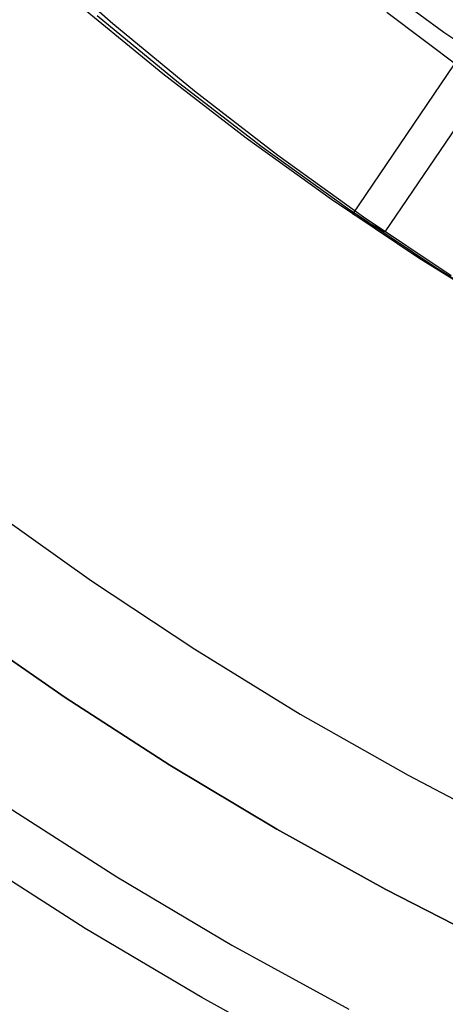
# Model space of a CAD drawing. Header units: millimetres. Extents: x 8929 to 10091, y -2708 to -1691.
# Tile 80 of 196: x 9495.78 to 9498.62, y -2080.94 to -2074.38. Entities that reach past the tile are written whole.
import ezdxf

# ---------------------------------------------------------------- set-up
doc = ezdxf.new("R2010")
doc.units = ezdxf.units.MM
for name, color, linetype in [('1', 7, 'Continuous'), ('COLOR EXT', 7, 'Continuous'), ('luz', 7, 'Continuous'), ('PLASTICO NEGRO', 7, 'Continuous')]:
    doc.layers.add(name, color=color, linetype=linetype)

msp = doc.modelspace()

# ---------------------------------------------------------------- linework, layer by layer
at = {"layer": '1', "color": 7, "true_color": 0xffffff}
for p, q in [((9498.0624, -2074.0566, 44.6532), (9498.6135, -2074.4599, 44.6532)), ((9498.2324, -2074.327, 44.6532), (9498.7179, -2074.6931, 44.6532)), ((9498.6135, -2074.4599, 44.6532), (9499.1781, -2074.8441, 44.6532))]:
    msp.add_line(p, q, dxfattribs=at)
at = {"layer": 'COLOR EXT', "color": 30, "true_color": 0xff8d00}
for p, q in [((9496.0867, -2078.8984, 20.1035), (9495.403, -2078.4249, 20.1035)), ((9496.0867, -2078.8984, 16.6035), (9495.403, -2078.4249, 16.6035)), ((9495.403, -2078.4249, 18.3535), (9496.0867, -2078.8984, 18.3535)), ((9496.7859, -2079.3489, 20.1035), (9496.0867, -2078.8984, 20.1035)), ((9496.7859, -2079.3489, 16.6035), (9496.0867, -2078.8984, 16.6035)), ((9496.0867, -2078.8984, 18.3535), (9496.7859, -2079.3489, 18.3535)), ((9497.4996, -2079.7759, 20.1035), (9496.7859, -2079.3489, 20.1035)), ((9497.4996, -2079.7759, 16.6035), (9496.7859, -2079.3489, 16.6035)), ((9496.7859, -2079.3489, 18.3535), (9497.4996, -2079.7759, 18.3535)), ((9498.2271, -2080.1789, 20.1035), (9497.4996, -2079.7759, 20.1035)), ((9498.2271, -2080.1789, 16.6035), (9497.4996, -2079.7759, 16.6035)), ((9497.4996, -2079.7759, 18.3535), (9498.2271, -2080.1789, 18.3535)), ((9498.9676, -2080.5575, 20.1035), (9498.2271, -2080.1789, 20.1035)), ((9498.9676, -2080.5575, 16.6035), (9498.2271, -2080.1789, 16.6035)), ((9498.2271, -2080.1789, 18.3535), (9498.9676, -2080.5575, 18.3535))]:
    msp.add_line(p, q, dxfattribs=at)
at = {"layer": 'luz', "color": 7, "true_color": 0xffffff}
for p, q in [((9495.6816, -2079.6141, -19.7418), (9496.432, -2080.0947, -19.7418)), ((9496.2204, -2080.4379, -19.7783), (9495.4583, -2079.9498, -19.7783)), ((9496.432, -2080.0947, -19.7418), (9497.1985, -2080.5491, -19.7418)), ((9496.9989, -2080.8994, -19.7783), (9496.2204, -2080.4379, -19.7783)), ((9497.1985, -2080.5491, -19.7418), (9497.9803, -2080.9767, -19.7418)), ((9497.7929, -2081.3338, -19.7783), (9496.9989, -2080.8994, -19.7783))]:
    msp.add_line(p, q, dxfattribs=at)
at = {"layer": 'PLASTICO NEGRO', "color": 254, "true_color": 0xcad1ee}
for p, q in [((9498.0057, -2075.6746, 31.0545), (9500.1117, -2072.5702, 31.1145)), ((9500.327, -2072.6877, 29.6347), (9498.221, -2075.792, 29.5747)), ((9496.4059, -2074.4062, 29.2049), (9495.8773, -2073.9409, 29.0941)), ((9496.7385, -2074.7397, 30.798), (9496.1966, -2074.2934, 30.6859)), ((9496.3012, -2074.3498, 29.9454), (9496.8439, -2074.7967, 30.0576)), ((9496.9493, -2074.8537, 29.3172), (9496.4059, -2074.4062, 29.2049)), ((9497.2947, -2075.1678, 30.9115), (9496.7385, -2074.7397, 30.798)), ((9496.8439, -2074.7967, 30.0576), (9497.4008, -2075.2255, 30.1712)), ((9497.5069, -2075.2831, 29.431), (9496.9493, -2074.8537, 29.3172)), ((9497.8645, -2075.5774, 31.0263), (9497.2947, -2075.1678, 30.9115)), ((9497.4008, -2075.2255, 30.1712), (9497.9713, -2075.6356, 30.2862)), ((9498.0781, -2075.6937, 29.5461), (9497.5069, -2075.2831, 29.431)), ((9498.4472, -2075.9678, 31.1422), (9497.8645, -2075.5774, 31.0263)), ((9497.9713, -2075.6356, 30.2862), (9498.5548, -2076.0266, 30.4023)), ((9498.221, -2075.792, 29.5747), (9498.0057, -2075.6746, 31.0545)), ((9498.6624, -2076.0853, 29.6624), (9498.0781, -2075.6937, 29.5461)), ((9499.0423, -2076.3388, 31.2592), (9498.4472, -2075.9678, 31.1422)), ((9498.5548, -2076.0266, 30.4023), (9499.1507, -2076.3981, 30.5195)), ((9495.5882, -2077.6414, 31.4035), (9496.2618, -2078.1203, 31.4035)), ((9495.5882, -2077.6414, 29.9035), (9496.2618, -2078.1203, 29.9035)), ((9495.5882, -2077.6414, 30.6535), (9496.2618, -2078.1203, 30.6535)), ((9496.2618, -2078.1203, 31.4035), (9496.9513, -2078.5761, 31.4035)), ((9496.2618, -2078.1203, 29.9035), (9496.9513, -2078.5761, 29.9035)), ((9496.2618, -2078.1203, 30.6535), (9496.9513, -2078.5761, 30.6535)), ((9496.9513, -2078.5761, 31.4035), (9497.656, -2079.008, 31.4035)), ((9496.9513, -2078.5761, 29.9035), (9497.656, -2079.008, 29.9035)), ((9496.9513, -2078.5761, 30.6535), (9497.656, -2079.008, 30.6535)), ((9497.656, -2079.008, 31.4035), (9498.3749, -2079.4158, 31.4035)), ((9497.656, -2079.008, 29.9035), (9498.3749, -2079.4158, 29.9035)), ((9497.656, -2079.008, 30.6535), (9498.3749, -2079.4158, 30.6535)), ((9498.3749, -2079.4158, 31.4035), (9499.1074, -2079.7987, 31.4035)), ((9498.3749, -2079.4158, 29.9035), (9499.1074, -2079.7987, 29.9035)), ((9498.3749, -2079.4158, 30.6535), (9499.1074, -2079.7987, 30.6535))]:
    msp.add_line(p, q, dxfattribs=at)

doc.saveas('drawing.dxf')
